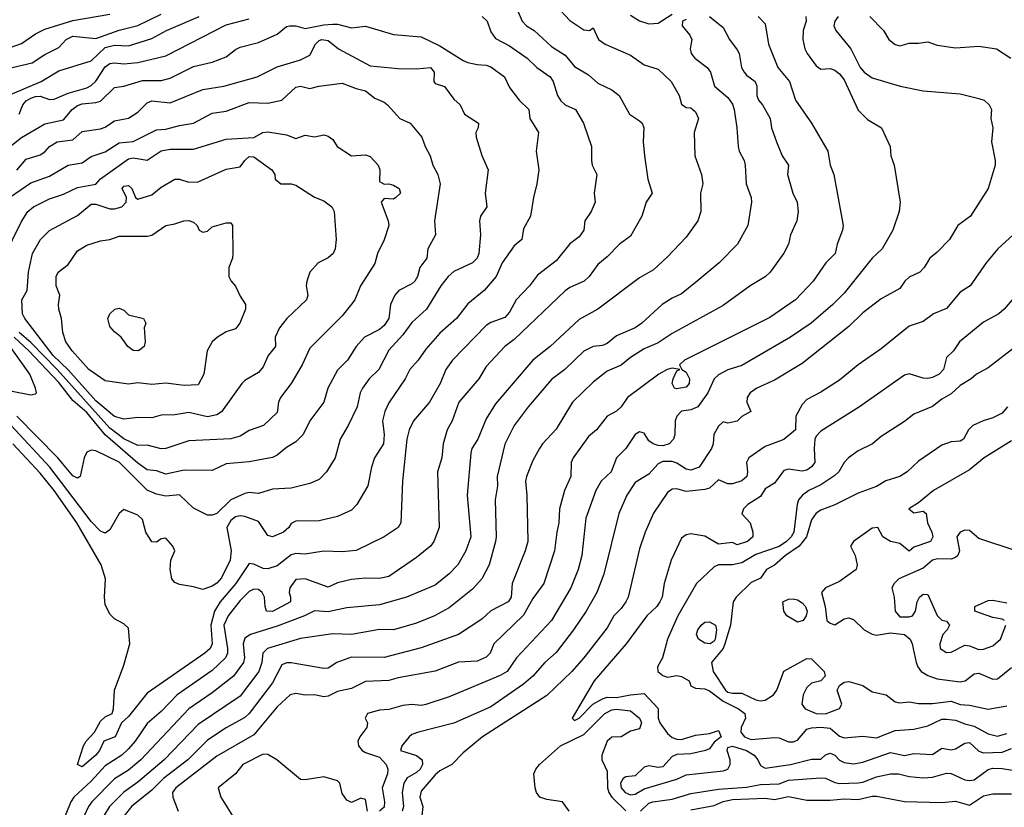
# Model space of a CAD drawing. Header units: metres. Extents: x -46681 to -43747, y -240911 to -237677.
# Tile 102 of 256: x -45513 to -45407, y -240621 to -240536. Entities that reach past the tile are written whole.
import ezdxf

# ---------------------------------------------------------------- set-up
doc = ezdxf.new("R2010")
doc.units = ezdxf.units.M
doc.layers.add('CONTOUR_INDEX', color=1, linetype='Continuous')
doc.layers.add('CONTOUR_INTER', color=3, linetype='Continuous')

msp = doc.modelspace()

# ---------------------------------------------------------------- linework, layer by layer
at = {"layer": 'CONTOUR_INDEX'}
for points, elevation in [([(-45463.03, -240535.52), (-45462.52, -240536.02), (-45462.1, -240537.17), (-45461.6, -240537.88), (-45460.1, -240538.68), (-45458.19, -240540.02), (-45457.18, -240541.02), (-45455.72, -240542.02), (-45455.42, -240542.52), (-45454.95, -240544.02), (-45454.6, -240544.59), (-45454.1, -240545.04), (-45452.99, -240545.52), (-45452.16, -240547.02), (-45451.28, -240549.52), (-45451.3, -240551.02), (-45451.2, -240551.52), (-45450.72, -240552.52), (-45451, -240554.52), (-45450.88, -240555.52), (-45451.33, -240556.52), (-45452.01, -240557.52), (-45452.12, -240558.52), (-45452.6, -240559.25), (-45453.6, -240560), (-45455.1, -240561.82), (-45457.1, -240563.35), (-45457.97, -240564.52), (-45459.39, -240566.02), (-45460.1, -240567.35), (-45460.6, -240567.91), (-45462.1, -240568.45), (-45462.6, -240568.78), (-45466.23, -240572.52), (-45466.97, -240573.52), (-45467.58, -240575.02), (-45468.73, -240577.02), (-45470.44, -240579.02), (-45470.89, -240580.02), (-45471.16, -240581.02), (-45471.63, -240585.52), (-45471.8, -240590.02), (-45472.08, -240590.52), (-45473.6, -240591.53), (-45476.6, -240592.98), (-45478.1, -240593.12), (-45480.1, -240593.06), (-45482.1, -240593.39), (-45483.1, -240593.32), (-45483.6, -240593.47), (-45485.1, -240594.63), (-45486.1, -240594.95), (-45486.6, -240594.92), (-45487.6, -240594.47), (-45488.1, -240594.4), (-45489.56, -240596.52), (-45491.24, -240598.52), (-45491.85, -240599.52), (-45492.23, -240601.02), (-45492.11, -240603.02), (-45492.33, -240603.52), (-45492.88, -240604.02), (-45499.1, -240608.34), (-45501.1, -240610.86), (-45501.85, -240611.52), (-45502.55, -240613.02), (-45503.75, -240613.52), (-45504.21, -240614.52), (-45504.6, -240615.02), (-45506.1, -240616.26), (-45506.58, -240616.02), (-45505.94, -240614.02), (-45505.66, -240613.52), (-45504.77, -240612.52), (-45504.1, -240611.34), (-45503.6, -240610.87), (-45502.85, -240610.52), (-45502.71, -240610.02), (-45502.6, -240608.02), (-45501.6, -240605.31), (-45500.96, -240603.02), (-45501.1, -240601.36), (-45501.6, -240600.86), (-45502.6, -240600.33), (-45503.1, -240599.83), (-45503.6, -240598.81), (-45503.7, -240598.02), (-45503.58, -240596.02), (-45504.05, -240594.52), (-45506.66, -240590.02), (-45509.1, -240586.53), (-45510.6, -240584.66), (-45513.55, -240581.52)], 100), ([(-45512.85, -240546.02), (-45512.47, -240545.02), (-45512.1, -240544.61), (-45511.6, -240544.3), (-45511.1, -240544.12), (-45510.6, -240544.1), (-45509.6, -240544.45), (-45509.1, -240544.42), (-45507.6, -240543.76), (-45505.6, -240543.21), (-45505.1, -240542.96), (-45504.6, -240542.47), (-45503.6, -240540.96), (-45503.1, -240540.58), (-45502.6, -240540.5), (-45501.6, -240540.62), (-45500.1, -240540.48), (-45497.1, -240539.76), (-45490.6, -240536.42), (-45488.1, -240535.79)], 100), ([(-45433.34, -240535.52), (-45432.6, -240536.32), (-45432.25, -240538.52), (-45431.22, -240541.02), (-45429.97, -240542.52), (-45429.34, -240544.52), (-45427.6, -240547.02), (-45425.87, -240550.02), (-45425.6, -240551.52), (-45425.19, -240552.52), (-45424.2, -240558.02), (-45424.26, -240558.52), (-45424.86, -240560.02), (-45425.05, -240561.02), (-45426.06, -240562.02), (-45427.44, -240564.02), (-45429.32, -240566.02), (-45432.1, -240567.9), (-45441.28, -240572.52), (-45441.8, -240573.02), (-45441.55, -240573.52), (-45441.1, -240573.81), (-45440.75, -240574.52), (-45440.77, -240575.02), (-45441.1, -240575.41), (-45442.1, -240575.6), (-45442.34, -240575.52), (-45442.62, -240575.02), (-45442.49, -240574.52), (-45442.1, -240573.66), (-45441.79, -240573.52), (-45442.6, -240573.38), (-45443.13, -240573.52), (-45444.05, -240574.02), (-45447.41, -240576.52), (-45448.1, -240577.54), (-45448.6, -240578.01), (-45449.6, -240578.55), (-45450.75, -240580.02), (-45451.6, -240580.73), (-45453.24, -240583.02), (-45453.46, -240583.52), (-45453.52, -240585.02), (-45454.19, -240586.52), (-45454.71, -240588.52), (-45454.78, -240590.02), (-45455.03, -240591.02), (-45455.28, -240593.02), (-45456.4, -240596.52), (-45457.6, -240598.15), (-45458.6, -240599.94), (-45461.78, -240603.02), (-45462.2, -240604.02), (-45462.6, -240604.48), (-45463.6, -240604.9), (-45465.6, -240605), (-45468.1, -240605.97), (-45472.1, -240606.68), (-45473.1, -240606.99), (-45475.6, -240607.1), (-45477.1, -240607.82), (-45478.6, -240608.15), (-45479.6, -240608.65), (-45480.1, -240608.75), (-45481.1, -240608.52), (-45482.1, -240608.55), (-45483.1, -240608.39), (-45483.7, -240608.52), (-45485.1, -240609.8), (-45487.6, -240612.81), (-45491.6, -240615.12), (-45496.02, -240618.52), (-45496.36, -240619.02), (-45496.34, -240619.52), (-45495.77, -240621.02)], 95), ([(-45488.6, -240551.02), (-45488.1, -240550.58), (-45487.6, -240550.63), (-45485.69, -240552.02), (-45485.37, -240552.52), (-45485.31, -240553.02), (-45484.7, -240553.52), (-45483.6, -240553.53), (-45483.1, -240553.69), (-45481.1, -240554.98), (-45480.1, -240555.35), (-45479.23, -240556.02), (-45478.96, -240556.52), (-45478.77, -240559.52), (-45478.88, -240560.52), (-45479.08, -240561.02), (-45479.6, -240561.49), (-45480.7, -240562.02), (-45481.59, -240563.02), (-45481.93, -240564.02), (-45481.98, -240564.52), (-45481.8, -240565.52), (-45481.94, -240566.02), (-45484.08, -240568.02), (-45484.84, -240569.02), (-45485.31, -240570.02), (-45485.28, -240571.02), (-45486.07, -240572.02), (-45486.6, -240573.23), (-45487.1, -240573.85), (-45488.6, -240574.71), (-45488.91, -240575.02), (-45491.1, -240578.05), (-45491.6, -240578.4), (-45492.6, -240578.61), (-45494.6, -240578.13), (-45496.1, -240578.39), (-45497.6, -240578.43), (-45498.6, -240578.7), (-45500.1, -240578.67), (-45501.6, -240578.84), (-45502.6, -240578.58), (-45504.6, -240576.9), (-45507.6, -240573.56), (-45509.2, -240572.02), (-45512.27, -240568.02), (-45512.5, -240567.52), (-45512.57, -240566.02), (-45511.99, -240565.02), (-45511.87, -240563.02), (-45511.44, -240561.02), (-45510.58, -240559.52), (-45509.6, -240558.54), (-45506.6, -240556.93), (-45505.1, -240555.72), (-45504.6, -240555.71), (-45503.1, -240556.23), (-45502.6, -240556.24), (-45501.82, -240556.02), (-45501.35, -240555.52), (-45501.33, -240555.02), (-45501.77, -240554.02), (-45501.6, -240553.79), (-45501.1, -240553.72), (-45500.73, -240554.02), (-45500.36, -240555.02), (-45500.1, -240555.18), (-45498.6, -240554.72), (-45497.6, -240553.89), (-45496.1, -240553.03), (-45495.6, -240553.04), (-45494.6, -240553.34), (-45493.6, -240553.32), (-45490.6, -240551.95), (-45489.1, -240551.72), (-45488.6, -240551.02)], 105), ([(-45405.62, -240571.02), (-45408.6, -240573.32), (-45409.84, -240574.02), (-45410.42, -240574.52), (-45411.6, -240575.23), (-45412.6, -240576.12), (-45413.6, -240576.71), (-45414.6, -240577.49), (-45416.6, -240578.31), (-45417.6, -240579.12), (-45420.1, -240580.71), (-45421.05, -240581.52), (-45422.6, -240582.27), (-45423.63, -240583.02), (-45424.1, -240583.52), (-45424.67, -240584.52), (-45425.1, -240584.93), (-45426.6, -240585.93), (-45427.91, -240586.52), (-45428.59, -240587.02), (-45429, -240587.52), (-45429.16, -240588.02), (-45429.5, -240591.02), (-45429.8, -240591.52), (-45430.31, -240592.02), (-45431.1, -240592.56), (-45433.6, -240593.41), (-45435.1, -240594.3), (-45436.1, -240594.52), (-45437.6, -240594.54), (-45438.1, -240594.74), (-45439.98, -240596.52), (-45441.99, -240600.02), (-45443.1, -240602.52), (-45443.65, -240604.52), (-45444.17, -240605.52), (-45444.14, -240606.02), (-45443.6, -240606.45), (-45443.1, -240606.6), (-45442.1, -240606.44), (-45441.6, -240606.54), (-45440.78, -240607.02), (-45440.6, -240607.54), (-45440.1, -240607.81), (-45439.1, -240607.87), (-45438.6, -240608.09), (-45437.1, -240609.21), (-45435.48, -240610.02), (-45434.78, -240610.52), (-45434.71, -240611.02), (-45435.19, -240612.02), (-45435.23, -240612.52), (-45434.83, -240613.02), (-45434.1, -240613.31), (-45431.6, -240613.1), (-45431.1, -240613.15), (-45430.1, -240613.59), (-45429.6, -240613.58), (-45429.1, -240613.38), (-45428.1, -240612.21), (-45427.6, -240612.05), (-45426.6, -240611.99), (-45425.6, -240612.11), (-45424.6, -240612.97), (-45424.1, -240613.13), (-45422.1, -240612.98), (-45420.6, -240613.15), (-45418.6, -240612.34), (-45416.6, -240612.21), (-45415.1, -240611.86), (-45413.6, -240611.13), (-45413.1, -240611.12), (-45412.1, -240611.24), (-45411.1, -240611.65), (-45410.1, -240611.88), (-45408.6, -240612.72), (-45407.6, -240612.96), (-45406.6, -240612.67)], 90), ([(-45439.47, -240601.02), (-45439.1, -240600.7), (-45438.6, -240600.65), (-45437.95, -240601.02), (-45437.84, -240601.52), (-45437.99, -240602.52), (-45438.1, -240602.73), (-45438.51, -240603.02), (-45439.1, -240602.97), (-45439.77, -240602.52), (-45440, -240602.02), (-45439.85, -240601.52), (-45439.47, -240601.02)], 90)]:
    msp.add_lwpolyline(points, dxfattribs=dict(at, elevation=elevation))
at = {"layer": 'CONTOUR_INTER'}
for points, elevation in [([(-45516.1, -240539.64), (-45512.6, -240538.43), (-45511.1, -240537.38), (-45510.1, -240536.9), (-45507.1, -240535.95), (-45503.1, -240535.26)], 97), ([(-45513.6, -240541.03), (-45511.46, -240540.52), (-45510.1, -240539.61), (-45508.6, -240538.87), (-45507.81, -240538.02), (-45507.1, -240537.63), (-45504.6, -240537.89), (-45502.1, -240536.99), (-45500.1, -240536.48), (-45497.6, -240535.26)], 98), ([(-45459.18, -240535.02), (-45458.73, -240536.02), (-45458.26, -240536.52), (-45457.45, -240537.02), (-45455.6, -240538.77), (-45454.1, -240539.7), (-45453.1, -240540.92), (-45451.6, -240541.81), (-45450.6, -240542.7), (-45449.1, -240543.41), (-45448.32, -240544.02), (-45447.18, -240546.02), (-45446.1, -240546.76), (-45445.84, -240547.02), (-45445.65, -240547.52), (-45445.74, -240549.02), (-45445.57, -240550.52), (-45445.22, -240553.02), (-45444.76, -240554.52), (-45445.4, -240555.52), (-45445.85, -240557.02), (-45447.1, -240559.15), (-45448.27, -240560.02), (-45449.6, -240561.38), (-45450.6, -240562.2), (-45451.55, -240563.52), (-45452.07, -240564.02), (-45453.6, -240564.69), (-45454.1, -240565.05), (-45459.6, -240570.3), (-45460.61, -240571.02), (-45462.6, -240573.18), (-45463.41, -240574.52), (-45465.57, -240577.02), (-45466.27, -240579.02), (-45466.83, -240580.02), (-45467.26, -240581.52), (-45467.39, -240583.02), (-45467.85, -240584.52), (-45467.68, -240590.52), (-45468.24, -240592.02), (-45468.61, -240592.52), (-45470.1, -240593.74), (-45473.1, -240595.8), (-45474.1, -240596.01), (-45475.6, -240595.96), (-45477.1, -240596.09), (-45478.6, -240596.48), (-45479.6, -240596.93), (-45482.09, -240596.02), (-45483.1, -240596.12), (-45483.73, -240597.02), (-45483.83, -240597.52), (-45483.67, -240598.02), (-45483.67, -240598.52), (-45485.6, -240599.54), (-45486.24, -240599.52), (-45486.4, -240599.02), (-45486.47, -240598.02), (-45486.71, -240597.52), (-45487.1, -240597.18), (-45487.6, -240597.15), (-45488.1, -240597.41), (-45489.1, -240598.38), (-45490.39, -240600.02), (-45490.84, -240601.02), (-45490.45, -240603.52), (-45490.46, -240604.02), (-45490.66, -240604.52), (-45492.1, -240605.89), (-45495.85, -240608.52), (-45497.6, -240610.3), (-45499.1, -240611.6), (-45500.38, -240613.52), (-45501.1, -240614.33), (-45501.83, -240615.02), (-45503.6, -240616.17), (-45505.1, -240617.81), (-45507, -240619.52), (-45507.32, -240620.02), (-45508.32, -240622.52)], 99), ([(-45455.1, -240534.37), (-45453.6, -240535.95), (-45452.1, -240536.98), (-45451.48, -240537.02), (-45451.1, -240536.76), (-45450.54, -240538.02), (-45449.81, -240538.52), (-45447.1, -240539.69), (-45445.6, -240540.74), (-45444.1, -240541.18), (-45442.71, -240542.52), (-45441.84, -240544.02), (-45441.6, -240544.97), (-45441.1, -240545.31), (-45440.6, -240545.37), (-45440.1, -240545.79), (-45439.78, -240546.52), (-45440.24, -240548.02), (-45440.15, -240550.52), (-45439.46, -240552.52), (-45439.32, -240553.52), (-45439.56, -240554.52), (-45439.51, -240556.52), (-45439.83, -240557.52), (-45441.1, -240559.28), (-45443.1, -240561.4), (-45444.6, -240562.77), (-45446.1, -240563.66), (-45450.61, -240567.02), (-45452.6, -240568.12), (-45455.74, -240571.02), (-45457.59, -240572.52), (-45461.6, -240577.22), (-45462.6, -240578.82), (-45463.51, -240581.02), (-45464.15, -240582.02), (-45464.28, -240582.52), (-45464.65, -240587.02), (-45464.28, -240591.52), (-45464.82, -240593.02), (-45465.65, -240594.52), (-45466.6, -240595.49), (-45468.1, -240596.71), (-45471.19, -240598.02), (-45474.1, -240598.84), (-45477.6, -240599.14), (-45479.6, -240599.57), (-45481.1, -240599.48), (-45482.17, -240600.02), (-45485.1, -240601.12), (-45487.97, -240602.02), (-45488.6, -240602.41), (-45488.75, -240603.02), (-45488.61, -240604.52), (-45488.73, -240605.02), (-45489.79, -240606.52), (-45492.1, -240608.3), (-45494.62, -240610.02), (-45499.77, -240615.52), (-45501.1, -240616.63), (-45502.6, -240617.56), (-45505.06, -240620.02), (-45505.42, -240620.52), (-45505.88, -240621.52)], 98), ([(-45447.1, -240535.37), (-45446.1, -240536.01), (-45445.1, -240536.3), (-45444.1, -240536.24), (-45442.6, -240535.27)], 97), ([(-45513.6, -240543.86), (-45510.48, -240542.52), (-45508.6, -240541.38), (-45505.1, -240540.29), (-45503.6, -240538.85), (-45502.6, -240538.62), (-45501.1, -240538.7), (-45498.6, -240537.91), (-45497, -240537.02), (-45493.51, -240535.52)], 99), ([(-45441.1, -240535.84), (-45441.48, -240536.02), (-45441.52, -240536.52), (-45440.71, -240537.52), (-45440.49, -240538.02), (-45440.66, -240539.02), (-45440.56, -240539.52), (-45440.17, -240540.02), (-45438.84, -240541.02), (-45438.48, -240541.52), (-45438.06, -240543.02), (-45436.6, -240544.25), (-45436.1, -240544.97), (-45435.93, -240545.52), (-45435.63, -240547.52), (-45435.51, -240549.52), (-45435.41, -240550.02), (-45434.87, -240551.02), (-45434.74, -240551.52), (-45434.65, -240553.52), (-45434.11, -240555.02), (-45434.05, -240555.52), (-45434.45, -240558.02), (-45435.59, -240560.02), (-45437.55, -240562.02), (-45439.92, -240564.02), (-45441.6, -240565.38), (-45442.6, -240565.82), (-45443.68, -240566.52), (-45445.86, -240568.52), (-45446.6, -240569.03), (-45448.6, -240569.89), (-45449.6, -240570.7), (-45450.1, -240570.93), (-45451.1, -240571.02), (-45452.1, -240571.53), (-45454.16, -240573.52), (-45455.6, -240574.6), (-45458.08, -240577.52), (-45459.61, -240579.52), (-45460.6, -240581.56), (-45461.45, -240585.02), (-45461.41, -240586.02), (-45461.65, -240587.52), (-45461.53, -240591.52), (-45461.61, -240592.02), (-45462.29, -240594.52), (-45463.1, -240596.02), (-45464.1, -240597.13), (-45466.6, -240599.15), (-45468.17, -240600.02), (-45470.1, -240600.8), (-45472.6, -240601.52), (-45474.1, -240601.48), (-45477.1, -240602.02), (-45479.1, -240601.97), (-45482.6, -240602.44), (-45486.16, -240603.52), (-45486.66, -240604.02), (-45486.77, -240605.02), (-45487.08, -240606.02), (-45489.1, -240608.67), (-45493.6, -240611.7), (-45497.28, -240615.52), (-45500.1, -240617.93), (-45501.6, -240618.98), (-45503.13, -240620.52), (-45503.76, -240621.52)], 97), ([(-45438.58, -240535.52), (-45437.1, -240536.71), (-45436.42, -240538.02), (-45435.6, -240539.12), (-45435.38, -240539.52), (-45435.13, -240541.02), (-45434.85, -240541.52), (-45434.6, -240541.84), (-45433.66, -240542.52), (-45433.48, -240543.02), (-45433.49, -240544.02), (-45433.31, -240544.52), (-45432.89, -240545.02), (-45432.07, -240546.52), (-45431.93, -240547.52), (-45431.37, -240549.02), (-45430.77, -240550.52), (-45430.08, -240551.52), (-45430.19, -240552.52), (-45429.62, -240554.52), (-45429.16, -240555.52), (-45429.03, -240556.52), (-45429.19, -240557.52), (-45429.87, -240559.02), (-45430.09, -240560.02), (-45430.6, -240560.98), (-45432.06, -240563.02), (-45432.6, -240563.53), (-45434.21, -240564.52), (-45437.1, -240566.62), (-45442.6, -240569.64), (-45444.1, -240570.64), (-45445.6, -240571.27), (-45447.1, -240572.23), (-45448.1, -240573.04), (-45449.6, -240573.7), (-45451.1, -240574.87), (-45453.34, -240577.02), (-45455.1, -240579.92), (-45456.55, -240581.52), (-45456.86, -240582.02), (-45457.6, -240583.32), (-45458.26, -240585.02), (-45458.4, -240585.52), (-45458.24, -240587.02), (-45458.14, -240592.02), (-45458.42, -240593.02), (-45459.81, -240596.52), (-45459.93, -240598.02), (-45460.25, -240598.52), (-45462.1, -240599.47), (-45463.1, -240600.37), (-45465.6, -240602.04), (-45469.6, -240603.47), (-45473.6, -240604.51), (-45477.1, -240604.45), (-45478.68, -240605.02), (-45479.6, -240605.63), (-45480.1, -240605.7), (-45483.6, -240605.09), (-45484.1, -240605.08), (-45484.6, -240605.29), (-45485.6, -240607.24), (-45488.11, -240610.52), (-45488.6, -240610.95), (-45490.6, -240612.07), (-45492.6, -240613.41), (-45494.7, -240615.52), (-45497.34, -240617.52), (-45498.6, -240618.79), (-45500.76, -240620.52), (-45501.55, -240621.52)], 96), ([(-45428.23, -240535.52), (-45428.19, -240536.02), (-45428.51, -240537.02), (-45428.55, -240538.02), (-45428.33, -240539.02), (-45428.08, -240539.52), (-45427.1, -240540.84), (-45426.6, -240541.2), (-45425.6, -240541.14), (-45425.1, -240541.3), (-45424.6, -240541.71), (-45424.1, -240542.34), (-45422.6, -240545.62), (-45421.6, -240546.6), (-45420.09, -240547.52), (-45419.16, -240549.52), (-45419.09, -240550.52), (-45418.72, -240551.52), (-45418.06, -240555.52), (-45418.19, -240556.52), (-45418.87, -240558.52), (-45419.99, -240560.52), (-45421.08, -240561.52), (-45424.1, -240565.31), (-45425.3, -240566.52), (-45427.63, -240568.52), (-45429.88, -240570.02), (-45435.1, -240573.07), (-45436.6, -240573.54), (-45437.6, -240574.07), (-45438.07, -240574.52), (-45438.75, -240576.02), (-45439.85, -240577.52), (-45440.6, -240577.84), (-45441.6, -240578), (-45442.1, -240578.52), (-45442.29, -240579.02), (-45442.31, -240580.52), (-45442.45, -240581.02), (-45442.94, -240581.52), (-45443.6, -240581.73), (-45444.1, -240581.69), (-45444.65, -240581.52), (-45445.1, -240581.17), (-45445.6, -240580.37), (-45446.1, -240580.22), (-45446.6, -240580.52), (-45447.6, -240582.01), (-45448.58, -240583.02), (-45449.15, -240584.52), (-45450.24, -240585.52), (-45450.81, -240586.52), (-45451.9, -240589.52), (-45452.32, -240593.52), (-45452.71, -240595.02), (-45453.49, -240597.02), (-45455.6, -240600.52), (-45459.37, -240604.52), (-45460.36, -240606.02), (-45461.1, -240606.45), (-45466.6, -240608.73), (-45469.1, -240609.55), (-45469.6, -240609.67), (-45470.6, -240609.57), (-45471.6, -240609.65), (-45473.1, -240610.08), (-45474.1, -240610.16), (-45475.38, -240610.52), (-45475.63, -240611.02), (-45475.4, -240611.52), (-45475.46, -240612.02), (-45476.21, -240613.02), (-45476.43, -240613.52), (-45476.37, -240614.02), (-45475.95, -240614.52), (-45475.6, -240614.71), (-45474.1, -240615.24), (-45473.37, -240616.02), (-45473.18, -240616.52), (-45473.25, -240617.02), (-45473.8, -240618.52), (-45473.57, -240620.02), (-45473.6, -240620.59), (-45474.1, -240621.02)], 94), ([(-45424.75, -240535.52), (-45425.09, -240536.02), (-45425.21, -240536.52), (-45425, -240537.02), (-45423.38, -240539.02), (-45422.36, -240541.02), (-45421.95, -240541.52), (-45421.1, -240542.13), (-45418.08, -240543.02), (-45415.6, -240543.53), (-45411.6, -240543.84), (-45409.6, -240544.34), (-45409.05, -240544.52), (-45408.51, -240545.02), (-45408.26, -240545.52), (-45408.3, -240546.52), (-45408.11, -240547.52), (-45408.25, -240549.02), (-45407.84, -240551.02), (-45407.85, -240551.52), (-45408.6, -240554.02), (-45410.49, -240557.02), (-45411.88, -240558.02), (-45412.77, -240559.52), (-45414.1, -240560.9), (-45414.89, -240561.52), (-45415.48, -240562.52), (-45415.94, -240563.02), (-45417.1, -240563.57), (-45417.58, -240564.02), (-45418.1, -240564.78), (-45420.1, -240565.89), (-45422.1, -240567.41), (-45423.6, -240568.89), (-45428.6, -240572.85), (-45431.6, -240574.65), (-45433.48, -240575.52), (-45434.21, -240576.02), (-45434.55, -240576.52), (-45434.57, -240577.02), (-45434.14, -240578.02), (-45435.1, -240578.58), (-45435.6, -240579.08), (-45436.6, -240579.27), (-45437.1, -240579.14), (-45437.6, -240579.62), (-45438.12, -240580.52), (-45438.19, -240581.52), (-45438.37, -240582.02), (-45439.69, -240584.02), (-45440.6, -240584.34), (-45441.1, -240584.24), (-45442.1, -240583.58), (-45442.6, -240583.4), (-45443.6, -240583.42), (-45444.1, -240583.67), (-45445.1, -240584.77), (-45446.6, -240585.66), (-45447.49, -240587.02), (-45448.34, -240589.02), (-45449.97, -240595.52), (-45450.7, -240597.52), (-45451.84, -240599.52), (-45453.21, -240601.52), (-45455.1, -240603.95), (-45456.29, -240605.02), (-45457.58, -240606.52), (-45458.6, -240607.37), (-45462.1, -240609.82), (-45466.1, -240611.58), (-45469.88, -240612.52), (-45470.6, -240612.78), (-45470.89, -240613.02), (-45471.7, -240614.02), (-45471.82, -240614.52), (-45470.1, -240615.04), (-45469.52, -240615.52), (-45469.45, -240616.02), (-45469.71, -240616.52), (-45470.1, -240616.88), (-45471.1, -240617.46), (-45471.46, -240618.02), (-45471.67, -240619.02), (-45471.51, -240620.52), (-45471.65, -240621.02)], 93), ([(-45421.35, -240535.52), (-45419.88, -240537.02), (-45419.3, -240538.02), (-45418.6, -240538.54), (-45418.1, -240538.67), (-45417.1, -240538.4), (-45416.1, -240538.41), (-45415.1, -240538.26), (-45414.1, -240538.62), (-45412.1, -240538.91), (-45409.6, -240538.72), (-45407.7, -240539.02), (-45406.16, -240540.02)], 92), ([(-45483.76, -240536.52), (-45483.1, -240536.52), (-45482.1, -240536.82), (-45480.1, -240536.42), (-45479.1, -240536.34), (-45478.6, -240536.35), (-45477.1, -240536.76), (-45475.6, -240536.58), (-45472.6, -240537.46), (-45469.6, -240537.72), (-45467.6, -240538.7), (-45465.1, -240540.26), (-45464.6, -240540.47), (-45463.6, -240540.7), (-45462.6, -240540.75), (-45462.1, -240540.96), (-45460.64, -240542.02), (-45460.1, -240543.16), (-45459.08, -240544.52), (-45458.02, -240545.52), (-45457.91, -240546.52), (-45456.99, -240548.02), (-45457.25, -240550.02), (-45456.95, -240552.02), (-45457.15, -240553.52), (-45457.53, -240555.02), (-45457.85, -240557.02), (-45458.6, -240558.36), (-45458.78, -240559.52), (-45459.6, -240560.2), (-45460.91, -240562.02), (-45461.53, -240563.52), (-45462.83, -240565.02), (-45464.6, -240566.45), (-45465.82, -240568.02), (-45467.6, -240569.61), (-45469.1, -240571.31), (-45469.94, -240572.52), (-45470.84, -240573.52), (-45471.34, -240574.52), (-45473.1, -240577.1), (-45473.53, -240578.02), (-45473.76, -240579.02), (-45473.58, -240580.52), (-45473.67, -240581.52), (-45474.63, -240583.02), (-45474.96, -240584.02), (-45475.35, -240586.02), (-45476.53, -240588.02), (-45477.1, -240588.64), (-45478.6, -240589.34), (-45480.6, -240589.81), (-45483.1, -240589.84), (-45483.6, -240590.07), (-45483.86, -240590.52), (-45484.42, -240591.02), (-45485.6, -240591.53), (-45486.1, -240591.38), (-45487.1, -240589.87), (-45488.6, -240589.33), (-45489.1, -240589.27), (-45489.6, -240589.37), (-45490.1, -240589.76), (-45490.52, -240590.52), (-45490.07, -240593.02), (-45490.17, -240594.02), (-45491.1, -240595.91), (-45491.6, -240596.49), (-45492.1, -240596.82), (-45493.1, -240597.19), (-45494.1, -240596.88), (-45495.6, -240596.65), (-45496.1, -240596.44), (-45496.43, -240596.02), (-45496.61, -240595.02), (-45496.53, -240594.02), (-45496.12, -240593.02), (-45496.34, -240592.52), (-45497.1, -240591.65), (-45497.6, -240591.74), (-45498.1, -240592.08), (-45498.6, -240592.04), (-45499.22, -240591.02), (-45499.6, -240589.64), (-45500.1, -240589.18), (-45501.6, -240588.59), (-45502.1, -240589.02), (-45503.1, -240590.75), (-45503.6, -240591.12), (-45504.1, -240590.9), (-45505.1, -240589.87), (-45509.56, -240584.02), (-45515.64, -240577.52)], 101), ([(-45513.84, -240549.52), (-45512.6, -240548.56), (-45510.1, -240547.07), (-45508.1, -240546.65), (-45507.16, -240545.52), (-45506.6, -240545.12), (-45506.1, -240544.92), (-45504.6, -240544.79), (-45504.1, -240544.62), (-45502.6, -240543.18), (-45501.6, -240543.04), (-45499.6, -240542.4), (-45497.6, -240542.4), (-45496.6, -240542.18), (-45494.1, -240540.9), (-45492.1, -240540.45), (-45490.6, -240539.86), (-45489.6, -240539.08), (-45489.1, -240538.84), (-45487.1, -240538.33), (-45485.1, -240537.43), (-45484.1, -240536.61), (-45483.76, -240536.52)], 101), ([(-45480.31, -240538.02), (-45479.6, -240538.12), (-45478.52, -240539.02), (-45475.1, -240540.82), (-45472.1, -240541.14), (-45470.1, -240541.17), (-45468.6, -240541), (-45468.2, -240541.52), (-45468.24, -240542.52), (-45468.1, -240542.72), (-45467.1, -240543.06), (-45466.1, -240544.42), (-45465.4, -240545.02), (-45464.95, -240546.02), (-45463.45, -240547.02), (-45463.49, -240547.52), (-45463.74, -240548.02), (-45463.69, -240548.52), (-45463.1, -240550.49), (-45462.39, -240552.02), (-45462.73, -240554.52), (-45462.55, -240556.02), (-45463.23, -240557.02), (-45463.33, -240557.52), (-45463.22, -240559.02), (-45463.41, -240561.02), (-45463.57, -240561.52), (-45464.1, -240562.04), (-45466.1, -240562.95), (-45466.71, -240563.52), (-45467.5, -240564.52), (-45469.03, -240567.02), (-45470.6, -240568.47), (-45471.6, -240569.78), (-45473.1, -240571.43), (-45474.17, -240573.52), (-45475.19, -240574.52), (-45475.94, -240575.52), (-45476.18, -240576.02), (-45476.49, -240577.52), (-45477.45, -240579.52), (-45478.34, -240581.02), (-45478.87, -240583.02), (-45479.79, -240584.52), (-45480.6, -240585.36), (-45481.6, -240585.77), (-45483.6, -240586.28), (-45485.6, -240586.4), (-45487.1, -240586.84), (-45488.1, -240586.75), (-45488.6, -240586.87), (-45490.1, -240587.52), (-45491.6, -240589), (-45492.1, -240589.19), (-45492.6, -240589.18), (-45494.1, -240588.44), (-45495.6, -240586.99), (-45497.1, -240587.13), (-45498.1, -240586.91), (-45499.1, -240586.49), (-45502.1, -240583.47), (-45504.6, -240582.27), (-45505.1, -240582.18), (-45505.6, -240582.4), (-45505.88, -240583.02), (-45506.31, -240585.02), (-45506.6, -240585.22), (-45507.1, -240584.96), (-45508.69, -240583.02), (-45513.12, -240578.52)], 102), ([(-45513.1, -240552.05), (-45512.1, -240550.88), (-45510.6, -240550.4), (-45510.1, -240550.08), (-45509.6, -240549.5), (-45508.79, -240549.02), (-45507.1, -240548.81), (-45506.1, -240547.9), (-45504.1, -240547.62), (-45503.6, -240547.43), (-45502.6, -240546.75), (-45501.1, -240546.45), (-45500.1, -240545.81), (-45499.1, -240544.83), (-45498.6, -240544.59), (-45496.6, -240544.82), (-45493.1, -240543.39), (-45490.83, -240543.02), (-45487.27, -240542.02), (-45485.1, -240540.96), (-45482.6, -240540.19), (-45481.6, -240539.69), (-45480.99, -240538.52), (-45480.6, -240538.1), (-45480.31, -240538.02)], 102), ([(-45480.63, -240543.02), (-45478.1, -240542.7), (-45476.6, -240543.28), (-45475.6, -240543.52), (-45474.6, -240544.31), (-45473.6, -240544.74), (-45473.23, -240545.02), (-45471.92, -240546.52), (-45470.79, -240547.02), (-45469.55, -240548.52), (-45469.19, -240549.52), (-45468.64, -240550.52), (-45468.37, -240551.52), (-45467.81, -240552.52), (-45467.57, -240553.52), (-45468.19, -240557.52), (-45468.07, -240559.02), (-45468.9, -240560.52), (-45469.01, -240561.52), (-45469.76, -240562.52), (-45470, -240563.52), (-45470.3, -240564.02), (-45470.6, -240564.28), (-45472.03, -240565.02), (-45472.46, -240565.52), (-45472.91, -240566.52), (-45473.09, -240568.02), (-45473.6, -240568.76), (-45474.1, -240569.22), (-45475.69, -240570.02), (-45476.59, -240571.02), (-45477.52, -240572.52), (-45478.6, -240573.57), (-45479.66, -240575.52), (-45480.09, -240577.02), (-45481.58, -240579.02), (-45482.3, -240580.52), (-45483.1, -240581.3), (-45484.1, -240581.92), (-45485.1, -240582.74), (-45485.6, -240582.97), (-45488.1, -240583.45), (-45490.6, -240583.65), (-45492.1, -240584.37), (-45495.1, -240584.33), (-45497.1, -240584.77), (-45498.1, -240584.42), (-45499.1, -240584.29), (-45500.1, -240583.58), (-45503.6, -240580.53), (-45505.6, -240578.15), (-45507.1, -240576.83), (-45508.6, -240574.9), (-45511.83, -240571.52), (-45513.42, -240570.02)], 103), ([(-45513.89, -240555.02), (-45511.6, -240553.41), (-45509.6, -240552.7), (-45507.6, -240551.51), (-45506.1, -240551.28), (-45505.1, -240550.59), (-45503.6, -240550.09), (-45502.1, -240549.13), (-45500.6, -240548.96), (-45498.1, -240547.72), (-45497.1, -240547.66), (-45495.6, -240547.24), (-45494.1, -240546.99), (-45492.1, -240545.94), (-45490.6, -240545.73), (-45488.1, -240544.77), (-45486.1, -240544.87), (-45484.6, -240544.53), (-45483.1, -240543.13), (-45482.6, -240543.04), (-45481.6, -240543.27), (-45480.63, -240543.02)], 103), ([(-45486.65, -240548.02), (-45486.1, -240547.93), (-45484.1, -240548.25), (-45483.1, -240548.64), (-45482.1, -240548.3), (-45481.1, -240548.49), (-45480.1, -240548.26), (-45479.6, -240548.41), (-45479.1, -240548.76), (-45478.65, -240549.52), (-45477.1, -240550.52), (-45475.6, -240550.41), (-45475.1, -240550.58), (-45474.23, -240551.52), (-45474.05, -240552.02), (-45474.1, -240553.27), (-45473.6, -240553.56), (-45473.1, -240553.52), (-45472.6, -240553.66), (-45471.96, -240554.02), (-45471.85, -240554.52), (-45472.33, -240555.02), (-45472.6, -240555.19), (-45473.6, -240555.1), (-45473.93, -240555.52), (-45473.17, -240557.52), (-45473.09, -240558.02), (-45473.6, -240559.56), (-45474.31, -240561.02), (-45474.6, -240562.1), (-45476.14, -240564.52), (-45476.75, -240566.02), (-45477.1, -240566.48), (-45478.1, -240567.73), (-45481.6, -240571.2), (-45482.41, -240573.02), (-45483.59, -240575.02), (-45484.73, -240576.52), (-45484.97, -240577.02), (-45485.1, -240578.14), (-45486.56, -240579.52), (-45488.1, -240580.06), (-45489.1, -240580.69), (-45490.1, -240580.97), (-45494.6, -240581.18), (-45497.1, -240582.02), (-45497.6, -240582.05), (-45499.1, -240581.66), (-45500.1, -240581.7), (-45501.6, -240580.96), (-45503.1, -240579.83), (-45508.77, -240573.52), (-45511.6, -240570.6), (-45512.87, -240569.52)], 104), ([(-45514.55, -240561.52), (-45512.6, -240557.58), (-45511.95, -240556.52), (-45511.33, -240556.02), (-45509.6, -240555.16), (-45508.1, -240554.66), (-45506.6, -240553.93), (-45504.6, -240553.57), (-45504.1, -240552.99), (-45501.1, -240550.86), (-45500.6, -240550.73), (-45499.1, -240550.98), (-45497.6, -240549.97), (-45496.6, -240549.82), (-45494.1, -240549.82), (-45490.6, -240548.74), (-45487.6, -240548.55), (-45486.65, -240548.02)], 104), ([(-45495.15, -240557.52), (-45494.6, -240557.47), (-45494.1, -240557.67), (-45493.72, -240558.02), (-45493.48, -240558.52), (-45493.1, -240558.75), (-45492.6, -240558.62), (-45492.1, -240558.17), (-45490.6, -240557.73), (-45490.1, -240557.73), (-45489.91, -240558.02), (-45489.87, -240561.02), (-45489.91, -240561.52), (-45490.31, -240562.52), (-45490.31, -240563.52), (-45490.06, -240564.02), (-45489.6, -240564.54), (-45489.1, -240565.63), (-45488.52, -240566.52), (-45488.51, -240567.02), (-45489.12, -240568.52), (-45489.6, -240569.12), (-45490.6, -240569.46), (-45491.54, -240570.02), (-45492.11, -240570.52), (-45492.64, -240571.52), (-45492.98, -240574.02), (-45493.6, -240575.15), (-45495.1, -240575.22), (-45497.1, -240574.97), (-45498.6, -240575.14), (-45500.1, -240574.95), (-45501.1, -240575.08), (-45503.6, -240574.74), (-45505.37, -240573.52), (-45507.17, -240571.52), (-45507.83, -240570.52), (-45508.16, -240569.52), (-45508.32, -240568.02), (-45508.59, -240567.02), (-45508.64, -240566.52), (-45508.5, -240565.52), (-45508.89, -240564.52), (-45508.87, -240563.52), (-45508.66, -240563.02), (-45507.6, -240562.2), (-45506.6, -240560.75), (-45505.6, -240560.14), (-45504.1, -240559.68), (-45503.1, -240559.54), (-45502.1, -240559.15), (-45499.1, -240559.17), (-45498.6, -240559.04), (-45497.1, -240558.01), (-45496.1, -240557.85), (-45495.15, -240557.52)], 106), ([(-45405.92, -240559.02), (-45407.56, -240560.52), (-45408.83, -240562.02), (-45410.53, -240564.52), (-45411.6, -240565.19), (-45413.1, -240566.93), (-45414.47, -240567.52), (-45415.6, -240568.34), (-45417.1, -240568.85), (-45420.1, -240571.29), (-45422.6, -240573.01), (-45424.6, -240574.66), (-45426.6, -240575.96), (-45428.1, -240576.75), (-45428.6, -240577.29), (-45429.31, -240578.52), (-45429.34, -240580.02), (-45430.6, -240581.05), (-45432.6, -240581.79), (-45434.34, -240583.02), (-45434.59, -240583.52), (-45434.48, -240584.52), (-45434.58, -240585.02), (-45435.1, -240585.48), (-45436.1, -240585.81), (-45436.6, -240585.8), (-45437.6, -240585.4), (-45438.6, -240586.28), (-45439.1, -240586.43), (-45441.1, -240586.64), (-45442.1, -240586.36), (-45442.6, -240586.4), (-45443.1, -240586.74), (-45444.6, -240588.97), (-45445.52, -240591.02), (-45446.1, -240592.79), (-45447.34, -240598.02), (-45447.59, -240598.52), (-45448.1, -240599.24), (-45448.89, -240600.02), (-45449.6, -240601.31), (-45452.09, -240604.52), (-45453.4, -240606.02), (-45456.1, -240608.58), (-45463, -240613.02), (-45465.1, -240614.77), (-45466.3, -240616.02), (-45467.6, -240616.68), (-45468.1, -240617.12), (-45469.6, -240618.88), (-45469.75, -240619.52), (-45469.42, -240620.52), (-45469.55, -240621.52)], 92), ([(-45502.57, -240567.02), (-45502.1, -240566.9), (-45501.6, -240567.14), (-45501.1, -240567.62), (-45499.5, -240568.02), (-45499.24, -240568.52), (-45499.41, -240569.02), (-45499.3, -240570.52), (-45499.4, -240571.02), (-45500.03, -240571.52), (-45500.6, -240571.45), (-45501.16, -240571.02), (-45501.89, -240570.02), (-45502.6, -240569.47), (-45503.1, -240568.88), (-45503.31, -240568.02), (-45503.1, -240567.51), (-45502.57, -240567.02)], 107), ([(-45406.03, -240566.02), (-45406.88, -240567.02), (-45407.46, -240567.52), (-45409.1, -240568.43), (-45411.7, -240570.52), (-45412.33, -240571.52), (-45413.1, -240572.22), (-45413.42, -240573.52), (-45413.86, -240574.02), (-45414.6, -240574.38), (-45415.1, -240574.47), (-45415.6, -240574.46), (-45417.1, -240573.96), (-45417.6, -240574.12), (-45422.46, -240577.52), (-45426.6, -240580.13), (-45427.1, -240580.68), (-45427.24, -240581.02), (-45427.34, -240582.02), (-45427.26, -240583.52), (-45427.6, -240584), (-45428.1, -240584.33), (-45428.6, -240584.46), (-45430.1, -240584.24), (-45430.6, -240584.38), (-45431.6, -240585.74), (-45432.6, -240586.34), (-45433.1, -240587.18), (-45434.46, -240588.02), (-45434.92, -240588.52), (-45435.1, -240589.03), (-45434.21, -240590.02), (-45433.91, -240591.02), (-45433.92, -240591.52), (-45434.51, -240592.02), (-45435.6, -240592.38), (-45436.1, -240592.12), (-45437.6, -240592.32), (-45439.1, -240591.46), (-45440.6, -240591.21), (-45441.1, -240591.3), (-45441.6, -240591.67), (-45442.72, -240594.02), (-45443.48, -240596.52), (-45443.69, -240598.02), (-45443.92, -240598.52), (-45444.26, -240599.02), (-45445.33, -240600.02), (-45447.54, -240603.02), (-45450.99, -240607.02), (-45453.38, -240611.02), (-45453.1, -240611.27), (-45452.6, -240611.04), (-45451.15, -240609.52), (-45450.1, -240608.93), (-45449.6, -240608.78), (-45448.6, -240608.82), (-45447.1, -240608.5), (-45445.6, -240608.38), (-45444.1, -240610), (-45444.12, -240611.02), (-45443.93, -240611.52), (-45443.1, -240612.67), (-45442.6, -240613.1), (-45442.1, -240613.29), (-45441.6, -240613.32), (-45440.1, -240612.85), (-45438.6, -240612.69), (-45437.6, -240612.34), (-45437.32, -240613.02), (-45438.1, -240613.6), (-45438.6, -240614.31), (-45439.02, -240614.52), (-45440.6, -240614.85), (-45442.1, -240614.92), (-45442.6, -240615.16), (-45443.6, -240616.25), (-45444.1, -240616.35), (-45445.1, -240616.17), (-45445.6, -240616.29), (-45446.6, -240617.22), (-45447.6, -240617.34), (-45447.88, -240617.52), (-45448.16, -240618.02), (-45448.1, -240618.52), (-45447.66, -240619.02), (-45447.1, -240619.27), (-45446.6, -240619.2), (-45445.6, -240618.63), (-45442.1, -240617.58), (-45441.1, -240617.13), (-45437.1, -240616.7), (-45436.6, -240616.52), (-45436.36, -240616.02), (-45436.38, -240615.52), (-45436.67, -240614.52), (-45436.6, -240614.17), (-45436.1, -240614.04), (-45434.6, -240614.52), (-45433.78, -240615.02), (-45433.37, -240615.52), (-45433.1, -240616.13), (-45432.6, -240616.42), (-45429.86, -240616.02), (-45427.6, -240615.45), (-45426.6, -240615.43), (-45426.1, -240614.99), (-45425.6, -240614.79), (-45425.1, -240615.02), (-45424.6, -240615.54), (-45424.1, -240615.81), (-45423.1, -240615.94), (-45422.1, -240615.75), (-45419.1, -240614.73), (-45417.6, -240615.03), (-45416.6, -240614.82), (-45414.6, -240614.95), (-45413.6, -240614.24), (-45412.6, -240614.43), (-45412.1, -240614.32), (-45411.1, -240613.71), (-45410.6, -240613.66), (-45409.6, -240614.58), (-45409.1, -240614.75), (-45407.1, -240614.68), (-45406.1, -240614.3)], 91), ([(-45513.6, -240575.84), (-45511.6, -240576.23), (-45511.1, -240576.13), (-45511.01, -240576.02), (-45511.11, -240575.52), (-45511.71, -240574.02), (-45514.19, -240570.52)], 102), ([(-45406.52, -240577.52), (-45407.1, -240578.21), (-45408.1, -240578.72), (-45409.14, -240579.02), (-45410.24, -240579.52), (-45410.73, -240580.02), (-45411.25, -240581.02), (-45411.6, -240581.23), (-45412.6, -240581.28), (-45413.6, -240581.65), (-45416.1, -240583.39), (-45417.32, -240584.52), (-45418.1, -240585.01), (-45419.6, -240585.5), (-45420.6, -240586.09), (-45422.6, -240586.8), (-45425.1, -240588.08), (-45426.6, -240588.63), (-45427.1, -240588.96), (-45427.6, -240589.67), (-45428.16, -240591.52), (-45428.93, -240592.52), (-45430.4, -240593.52), (-45431.6, -240594.55), (-45432.46, -240595.02), (-45433.1, -240595.95), (-45434.1, -240596.42), (-45435.73, -240598.02), (-45436.05, -240598.52), (-45436.33, -240601.02), (-45436.92, -240603.02), (-45437.13, -240603.52), (-45438.38, -240605.02), (-45438.19, -240606.02), (-45436.86, -240608.02), (-45436.6, -240608.22), (-45436.1, -240608.35), (-45435.1, -240608.32), (-45433.6, -240609.06), (-45433.1, -240609.17), (-45432.6, -240609.09), (-45431.69, -240608.52), (-45431.34, -240608.02), (-45430.6, -240605.97), (-45428.1, -240604.61), (-45427.6, -240604.63), (-45426.25, -240606.02), (-45426.14, -240606.52), (-45426.59, -240607.02), (-45427.6, -240607.26), (-45428.1, -240607.74), (-45428.51, -240608.52), (-45428.65, -240609.52), (-45428.28, -240610.02), (-45427.1, -240610.52), (-45426.1, -240610.57), (-45424.6, -240609.97), (-45424.34, -240609.52), (-45424.85, -240608.02), (-45424.6, -240607.51), (-45424.1, -240607.17), (-45423.6, -240607.07), (-45422.1, -240607.5), (-45421.1, -240608.19), (-45419.59, -240608.52), (-45418.6, -240609.26), (-45418.1, -240609.39), (-45417.1, -240609.27), (-45416.1, -240609.45), (-45414.6, -240609.45), (-45412.6, -240609.21), (-45411.6, -240609.57), (-45410.6, -240609.63), (-45408.6, -240610.07), (-45406.6, -240609.71)], 89), ([(-45406.1, -240581.19), (-45409.02, -240583.02), (-45410.6, -240584.3), (-45414.47, -240586.52), (-45416.1, -240587.87), (-45417.13, -240588.52), (-45416.6, -240588.92), (-45415.6, -240588.75), (-45415.27, -240589.02), (-45415.13, -240590.02), (-45414.66, -240591.02), (-45414.56, -240591.52), (-45414.82, -240592.02), (-45416.6, -240592.62), (-45417.1, -240593.07), (-45418.1, -240592.25), (-45419.1, -240592.02), (-45419.93, -240591.52), (-45420.49, -240590.52), (-45421.1, -240590.58), (-45423.09, -240592.02), (-45423.4, -240592.52), (-45422.9, -240593.52), (-45422.7, -240594.52), (-45422.81, -240595.02), (-45424.6, -240596.33), (-45426.11, -240597.02), (-45426.54, -240597.52), (-45426.15, -240599.02), (-45425.96, -240600.52), (-45425.6, -240600.82), (-45425.1, -240600.97), (-45424.1, -240600.35), (-45423.6, -240600.23), (-45423.1, -240600.4), (-45421.93, -240601.52), (-45421.1, -240601.99), (-45420.6, -240602.09), (-45419.1, -240601.86), (-45417.6, -240602.04), (-45417.01, -240602.52), (-45416.77, -240603.02), (-45416.35, -240605.02), (-45416.18, -240605.52), (-45415.81, -240606.02), (-45415.1, -240606.45), (-45414.1, -240606.81), (-45411.6, -240607.13), (-45411.09, -240607.02), (-45410.1, -240606.26), (-45409.6, -240606.18), (-45408.1, -240606.83), (-45407.6, -240606.78), (-45406.1, -240605.59)], 88), ([(-45405.6, -240593.04), (-45409.6, -240591.71), (-45410.6, -240590.83), (-45411.1, -240590.79), (-45411.6, -240591.03), (-45411.96, -240591.52), (-45411.67, -240593.02), (-45411.88, -240593.52), (-45412.1, -240593.73), (-45412.6, -240593.93), (-45414.1, -240593.88), (-45414.6, -240594.04), (-45415.6, -240594.87), (-45418.23, -240596.02), (-45418.73, -240596.52), (-45418.96, -240597.02), (-45418.73, -240598.02), (-45418.61, -240599.52), (-45418.1, -240600.11), (-45417.1, -240600.14), (-45416.74, -240600.02), (-45416.43, -240599.52), (-45416.25, -240598.52), (-45415.99, -240598.02), (-45415.6, -240597.67), (-45415.1, -240597.71), (-45414.1, -240599.98), (-45413.6, -240600.47), (-45413.1, -240600.6), (-45412.75, -240601.02), (-45413, -240601.52), (-45413.48, -240602.02), (-45413.79, -240603.02), (-45413.76, -240603.52), (-45413.1, -240603.95), (-45412.6, -240603.91), (-45411.1, -240603.18), (-45410.6, -240603.24), (-45409.6, -240603.64), (-45409.1, -240603.61), (-45408.1, -240603.23), (-45407.26, -240602.52), (-45406.7, -240601.02)], 87), ([(-45430.71, -240598.52), (-45430.1, -240598.21), (-45429.6, -240598.2), (-45429.1, -240598.31), (-45428.6, -240598.62), (-45428.25, -240599.02), (-45428.09, -240599.52), (-45428.19, -240600.02), (-45428.51, -240600.52), (-45429.1, -240600.71), (-45430.26, -240600.02), (-45430.59, -240599.52), (-45430.71, -240598.52)], 89), ([(-45406.86, -240600.52), (-45407.1, -240600.36), (-45408.1, -240600.21), (-45410.03, -240599.52), (-45410.03, -240599.02), (-45408.6, -240598.36), (-45408.1, -240598.32), (-45406.6, -240598.62)], 87), ([(-45453.7, -240621.02), (-45454.39, -240620.02), (-45456.1, -240619.77), (-45456.83, -240619.52), (-45457.19, -240619.02), (-45457.35, -240618.52), (-45457.48, -240617.02), (-45457.28, -240616.52), (-45456.89, -240616.02), (-45454.61, -240614.02), (-45452.1, -240612.78), (-45449.85, -240610.52), (-45449.1, -240610.12), (-45448.6, -240610.05), (-45447.1, -240610.25), (-45446.1, -240611.01), (-45445.89, -240611.52), (-45446.1, -240612.16), (-45447.1, -240612.42), (-45448.1, -240613.04), (-45449.1, -240613.06), (-45449.61, -240613.52), (-45450.18, -240615.02), (-45450.16, -240615.52), (-45449.6, -240616.74), (-45449.56, -240618.52), (-45449.43, -240619.02), (-45449.08, -240619.52), (-45447.6, -240620.99)], 92), ([(-45475.37, -240621.02), (-45475.6, -240619.79), (-45476.1, -240619.63), (-45477.1, -240620.09), (-45477.6, -240619.85), (-45478.1, -240619.14), (-45478.35, -240618.02), (-45478.6, -240617.78), (-45480.1, -240617.33), (-45482.1, -240617.68), (-45482.6, -240617.63), (-45485.13, -240615.52), (-45486.1, -240614.94), (-45486.6, -240614.91), (-45488.8, -240616.02), (-45489.6, -240617.03), (-45491.44, -240618.52), (-45491.18, -240619.52), (-45489.92, -240621.52)], 94), ([(-45446, -240621.02), (-45445.1, -240620.19), (-45444.69, -240620.02), (-45442.6, -240619.74), (-45440.6, -240619.13), (-45437.6, -240618.68), (-45434.6, -240618.46), (-45433.1, -240618.16), (-45431.1, -240618.08), (-45430.1, -240617.71), (-45426.6, -240617.43), (-45426.1, -240617.5), (-45425.1, -240617.95), (-45424.6, -240618.05), (-45422.6, -240618), (-45422.1, -240617.93), (-45420.6, -240617.33), (-45419.1, -240617.02), (-45418.25, -240617.02), (-45417.1, -240617.32), (-45415.6, -240617.44), (-45414.6, -240617.36), (-45413.1, -240616.95), (-45412.6, -240616.99), (-45411.1, -240617.66), (-45410.6, -240617.75), (-45410.1, -240617.67), (-45408.6, -240616.56), (-45408.1, -240616.39), (-45407.1, -240616.43), (-45405.1, -240616.77)], 92), ([(-45440.6, -240620.89), (-45438.1, -240620.44), (-45437.1, -240620), (-45436.1, -240619.78), (-45432.6, -240619.65), (-45431.6, -240619.77), (-45430.1, -240619.46), (-45428.1, -240619.84), (-45425.6, -240619.86), (-45424.1, -240619.7), (-45422.6, -240619.79), (-45421.1, -240619.42), (-45420.6, -240619.42), (-45417.6, -240620), (-45413.6, -240620.09), (-45412.1, -240619.96), (-45410.6, -240620.4), (-45409.1, -240619.39), (-45408.1, -240619.16), (-45406.1, -240619.18)], 93)]:
    msp.add_lwpolyline(points, dxfattribs=dict(at, elevation=elevation))

doc.saveas('drawing.dxf')
